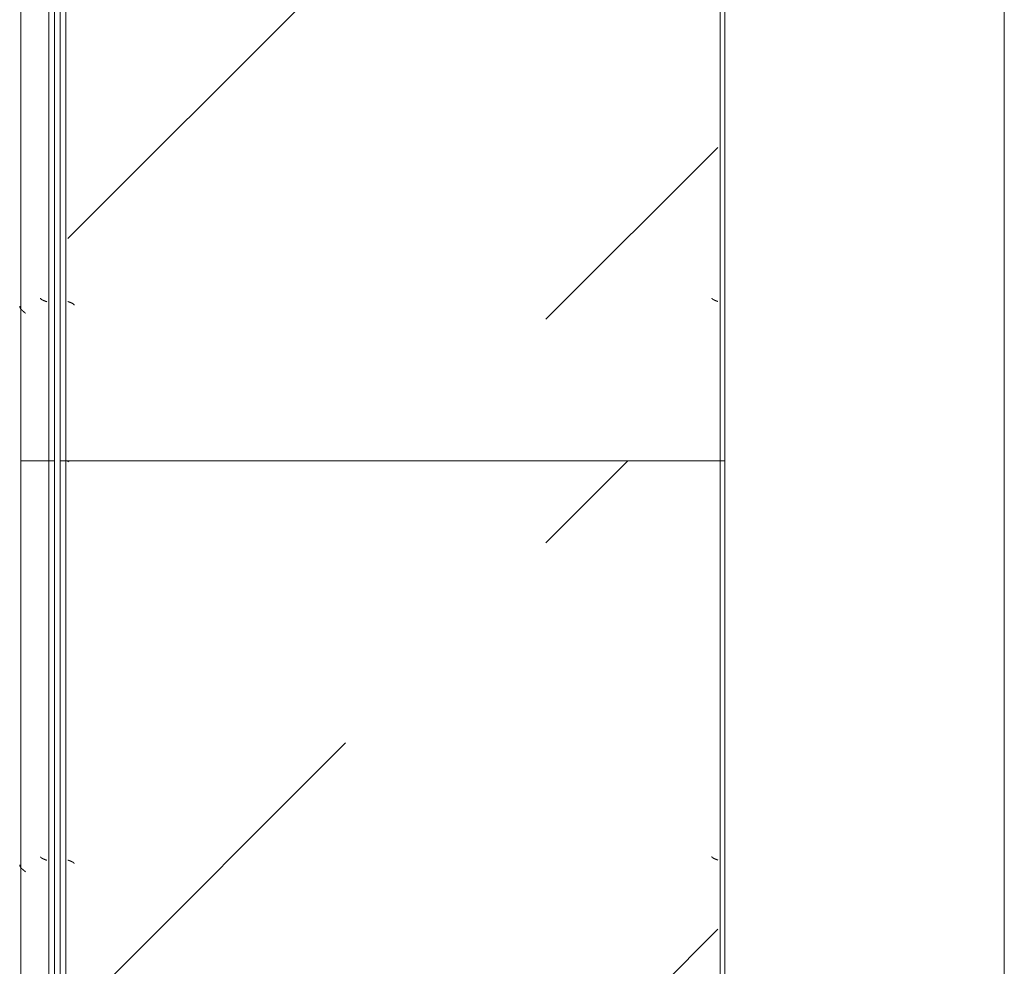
# Model space of a CAD drawing. Header units: millimetres. Extents: x -3267 to 40126, y 29201 to 102288.
# Tile 11 of 127: x 9044 to 9926, y 35626 to 36473. Entities that reach past the tile are written whole.
import ezdxf

# ---------------------------------------------------------------- set-up
doc = ezdxf.new("R2010")
doc.units = ezdxf.units.MM
doc.linetypes.add('4_ Штрихпунктир_ 10 х 2 мм', pattern=[1400, 1000, -200, 0, -200])
doc.layers.add('M-EQPM-____-OTLN', color=7, linetype='Continuous', lineweight=9)
doc.layers.add('S-GRID-____-OTLN', color=7, linetype='Continuous', lineweight=9)

# ---------------------------------------------------------------- blocks, each defined once
blk = doc.blocks.new('FP_838-ВКК_02_К1_З_ЭОМ_кабель_')
at = {"layer": 'M-EQPM-____-OTLN', "color": 7, "true_color": 0xffffff}
for p, q in [((1239.39, 582.49), (1239.34, 582.49)), ((1239.44, 582.5), (1239.39, 582.49)), ((1239.48, 582.51), (1239.44, 582.5)), ((1239.53, 582.52), (1239.48, 582.51)), ((1239.58, 582.54), (1239.53, 582.52)), ((1239.62, 582.56), (1239.58, 582.54)), ((1239.67, 582.58), (1239.62, 582.56)), ((1239.72, 582.61), (1239.67, 582.58)), ((1239.77, 582.64), (1239.72, 582.61)), ((1239.81, 582.67), (1239.77, 582.64)), ((1239.86, 582.7), (1239.81, 582.67)), ((1239.91, 582.74), (1239.86, 582.7)), ((1239.95, 582.78), (1239.91, 582.74)), ((1240, 582.82), (1239.95, 582.78)), ((1240.06, 582.88), (1240.01, 582.83)), ((1240.1, 582.93), (1240.06, 582.88)), ((1240.15, 582.98), (1240.1, 582.93)), ((1240.2, 583.04), (1240.15, 582.98)), ((1240.25, 583.1), (1240.2, 583.04)), ((1240.3, 583.17), (1240.25, 583.1)), ((1240.35, 583.23), (1240.3, 583.17)), ((1240.4, 583.3), (1240.35, 583.23)), ((1240.44, 583.37), (1240.4, 583.3)), ((1240.49, 583.45), (1240.44, 583.37)), ((1240.54, 583.52), (1240.49, 583.45)), ((1240.59, 583.6), (1240.54, 583.52)), ((1240.64, 583.68), (1240.59, 583.6)), ((1240.69, 583.77), (1240.64, 583.68)), ((1240.74, 583.86), (1240.69, 583.77)), ((1240.78, 583.95), (1240.74, 583.86)), ((1240.83, 584.04), (1240.78, 583.95)), ((1240.88, 584.13), (1240.83, 584.04)), ((1240.93, 584.23), (1240.88, 584.13)), ((1240.98, 584.33), (1240.93, 584.23)), ((1241.03, 584.43), (1240.98, 584.33)), ((1241.08, 584.53), (1241.03, 584.43)), ((1241.12, 584.64), (1241.08, 584.53)), ((1241.17, 584.74), (1241.12, 584.64)), ((1241.22, 584.85), (1241.17, 584.74)), ((1241.27, 584.96), (1241.22, 584.85)), ((1241.32, 585.08), (1241.27, 584.96)), ((1241.37, 585.19), (1241.32, 585.08)), ((1241.42, 585.31), (1241.37, 585.19)), ((1241.46, 585.42), (1241.42, 585.31)), ((1241.51, 585.54), (1241.46, 585.42)), ((1241.56, 585.66), (1241.51, 585.54)), ((1241.61, 585.79), (1241.56, 585.66)), ((1241.66, 585.91), (1241.61, 585.79)), ((1241.71, 586.03), (1241.66, 585.91)), ((1241.76, 586.16), (1241.71, 586.03)), ((1241.81, 586.29), (1241.76, 586.16)), ((1241.85, 586.41), (1241.81, 586.29)), ((1241.9, 586.54), (1241.85, 586.41)), ((1241.95, 586.67), (1241.9, 586.54)), ((1242, 586.8), (1241.95, 586.67)), ((1242.05, 586.93), (1242, 586.8)), ((1242.1, 587.07), (1242.05, 586.93)), ((1242.15, 587.2), (1242.1, 587.07)), ((1242.19, 587.33), (1242.15, 587.2)), ((1242.24, 587.46), (1242.19, 587.33)), ((1242.29, 587.6), (1242.24, 587.46)), ((1242.34, 587.73), (1242.29, 587.6)), ((1242.39, 587.87), (1242.34, 587.73)), ((1242.44, 588), (1242.39, 587.87))]:
    blk.add_line(p, q, dxfattribs=at)
blk = doc.blocks.new('FP_839-ВКК_02_К1_З_ЭОМ_кабель_')
at = {"layer": 'M-EQPM-____-OTLN', "color": 7, "true_color": 0xffffff}
for p, q in [((1243.47, 8.86), (1243.42, 8.74)), ((1243.52, 8.97), (1243.47, 8.86)), ((1243.56, 9.09), (1243.52, 8.97)), ((1243.61, 9.21), (1243.56, 9.09)), ((1243.66, 9.32), (1243.61, 9.21)), ((1243.71, 9.43), (1243.66, 9.32)), ((1243.76, 9.54), (1243.71, 9.43)), ((1243.81, 9.65), (1243.76, 9.54)), ((1243.86, 9.75), (1243.81, 9.65)), ((1243.91, 9.86), (1243.86, 9.75)), ((1243.96, 9.96), (1243.91, 9.86)), ((1244.01, 10.06), (1243.96, 9.96)), ((1244.06, 10.16), (1244.01, 10.06)), ((1244.1, 10.25), (1244.06, 10.16)), ((1244.15, 10.34), (1244.1, 10.25)), ((1244.2, 10.43), (1244.15, 10.34)), ((1244.25, 10.52), (1244.2, 10.43)), ((1244.3, 10.6), (1244.25, 10.52)), ((1244.35, 10.69), (1244.3, 10.6)), ((1244.4, 10.76), (1244.35, 10.69)), ((1244.45, 10.84), (1244.4, 10.76)), ((1244.5, 10.91), (1244.45, 10.84)), ((1244.55, 10.99), (1244.5, 10.91)), ((1244.6, 11.05), (1244.55, 10.99)), ((1244.64, 11.12), (1244.6, 11.05)), ((1244.69, 11.18), (1244.64, 11.12)), ((1244.74, 11.24), (1244.69, 11.18)), ((1244.79, 11.3), (1244.74, 11.24)), ((1244.84, 11.35), (1244.79, 11.3)), ((1244.89, 11.4), (1244.84, 11.35)), ((1244.94, 11.45), (1244.89, 11.4)), ((1244.99, 11.49), (1244.94, 11.45)), ((1245.04, 11.53), (1244.99, 11.49)), ((1245.09, 11.57), (1245.04, 11.53)), ((1245.14, 11.61), (1245.09, 11.57)), ((1245.18, 11.64), (1245.14, 11.61)), ((1245.23, 11.66), (1245.18, 11.64)), ((1245.28, 11.69), (1245.23, 11.66)), ((1245.33, 11.71), (1245.28, 11.69)), ((1245.38, 11.73), (1245.33, 11.71)), ((1245.43, 11.74), (1245.38, 11.73)), ((1245.48, 11.76), (1245.43, 11.74)), ((1245.53, 11.76), (1245.48, 11.76)), ((1245.58, 11.77), (1245.53, 11.76)), ((1242.53, 6.39), (1242.48, 6.26)), ((1242.58, 6.53), (1242.53, 6.39)), ((1242.63, 6.66), (1242.58, 6.53)), ((1242.68, 6.8), (1242.63, 6.66)), ((1242.73, 6.93), (1242.68, 6.8)), ((1242.78, 7.07), (1242.73, 6.93)), ((1242.83, 7.2), (1242.78, 7.07)), ((1242.88, 7.33), (1242.83, 7.2)), ((1242.93, 7.46), (1242.88, 7.33)), ((1242.98, 7.6), (1242.93, 7.46)), ((1243.02, 7.73), (1242.98, 7.6)), ((1243.07, 7.86), (1243.02, 7.73)), ((1243.12, 7.99), (1243.07, 7.86)), ((1243.17, 8.11), (1243.12, 7.99)), ((1243.22, 8.24), (1243.17, 8.11)), ((1243.27, 8.37), (1243.22, 8.24)), ((1243.32, 8.49), (1243.27, 8.37)), ((1243.37, 8.61), (1243.32, 8.49)), ((1243.42, 8.74), (1243.37, 8.61))]:
    blk.add_line(p, q, dxfattribs=at)
blk = doc.blocks.new('ПР_Низ пояс - Тип 1-V837-ВКК_02_К1_З_ЭОМ_кабель_')
at = {"layer": 'M-EQPM-____-OTLN', "true_color": 0xffffff}
h = blk.add_hatch(dxfattribs=at)
h.set_pattern_fill('FP_292', style=0, pattern_type=2)
h.set_pattern_definition([(135, (-34760, 6950), (-1000, 1e-13), [50, -1364.214]), (135, (-34260, 6950), (-1000, 1e-13), [50, -1364.214]), (135, (-34260, 7450), (-1000, 1e-13), [50, -1364.214]), (135, (-34974.64, 7664.64), (-1000, 1e-13), [403.55, -1010.664]), (135, (-34474.64, 7664.64), (-1000, 1e-13), [403.55, -1010.664]), (135, (-34974.64, 7164.64), (-1000, 1e-13), [403.55, -1010.664]), (135, (-34474.64, 7164.64), (-1000, 1e-13), [453.55, -960.664])])
h.paths.add_polyline_path([(1100, 6.26), (2400, 6.77), (2400, 588), (1100, 588), (1100, 470.82)])
at = {"layer": 'M-EQPM-____-OTLN', "color": 253, "true_color": 0xaaaaaa}
for p, q in [((1100, 590), (1100, 595)), ((1100, 595), (2400, 595)), ((1100, 588), (1100, 590)), ((1100, 590), (2400, 590)), ((1100, 6.26), (1100, 588)), ((1100, 4.26), (1100, 6.26)), ((1100, 0), (1100, 4.26)), ((1100, 4.26), (2400, 4.26)), ((1100, 0), (2400, 0))]:
    blk.add_line(p, q, dxfattribs=at)
for name in ['FP_838-ВКК_02_К1_З_ЭОМ_кабель_', 'FP_839-ВКК_02_К1_З_ЭОМ_кабель_']:
    blk.add_blockref(name, (0, 0), dxfattribs=at)
blk = doc.blocks.new('FP_841-ВКК_02_К1_З_ЭОМ_кабель_')
at = {"layer": 'M-EQPM-____-OTLN', "color": 7, "true_color": 0xffffff}
for p, q in [((142.71, 608.08), (142.66, 607.94)), ((142.76, 608.21), (142.71, 608.08)), ((142.81, 608.34), (142.76, 608.21)), ((142.86, 608.47), (142.81, 608.34)), ((142.91, 608.6), (142.86, 608.47)), ((142.96, 608.73), (142.91, 608.6)), ((143.01, 608.86), (142.96, 608.73)), ((143.06, 608.98), (143.01, 608.86)), ((143.11, 609.11), (143.06, 608.98)), ((143.15, 609.23), (143.11, 609.11)), ((143.2, 609.36), (143.15, 609.23)), ((143.25, 609.48), (143.2, 609.36)), ((143.3, 609.6), (143.25, 609.48)), ((143.35, 609.72), (143.3, 609.6)), ((143.4, 609.83), (143.35, 609.72)), ((143.45, 609.95), (143.4, 609.83)), ((143.5, 610.06), (143.45, 609.95)), ((143.55, 610.18), (143.5, 610.06)), ((143.6, 610.28), (143.55, 610.18)), ((143.65, 610.39), (143.6, 610.28)), ((143.69, 610.5), (143.65, 610.39)), ((143.74, 610.6), (143.69, 610.5)), ((143.79, 610.7), (143.74, 610.6)), ((143.84, 610.8), (143.79, 610.7)), ((143.89, 610.9), (143.84, 610.8)), ((143.94, 610.99), (143.89, 610.9)), ((143.99, 611.09), (143.94, 610.99)), ((144.04, 611.18), (143.99, 611.09)), ((144.09, 611.26), (144.04, 611.18)), ((144.14, 611.35), (144.09, 611.26)), ((144.19, 611.43), (144.14, 611.35)), ((144.23, 611.51), (144.19, 611.43)), ((144.28, 611.58), (144.23, 611.51)), ((144.33, 611.66), (144.28, 611.58)), ((144.38, 611.73), (144.33, 611.66)), ((144.43, 611.8), (144.38, 611.73)), ((144.48, 611.86), (144.43, 611.8)), ((144.53, 611.93), (144.48, 611.86)), ((144.58, 611.98), (144.53, 611.93)), ((144.63, 612.04), (144.58, 611.98)), ((144.68, 612.09), (144.63, 612.04)), ((144.73, 612.14), (144.68, 612.09)), ((144.77, 612.19), (144.73, 612.14)), ((144.82, 612.24), (144.77, 612.19)), ((144.87, 612.28), (144.82, 612.24)), ((144.92, 612.31), (144.87, 612.28)), ((144.97, 612.35), (144.92, 612.31)), ((145.02, 612.38), (144.97, 612.35)), ((145.07, 612.41), (145.02, 612.38)), ((145.12, 612.43), (145.07, 612.41)), ((145.17, 612.45), (145.12, 612.43)), ((145.22, 612.47), (145.17, 612.45)), ((145.27, 612.49), (145.22, 612.47)), ((145.31, 612.5), (145.27, 612.49)), ((145.36, 612.51), (145.31, 612.5)), ((145.41, 612.51), (145.36, 612.51)), ((142.37, 607.14), (142.32, 607)), ((142.42, 607.27), (142.37, 607.14)), ((142.47, 607.41), (142.42, 607.27)), ((142.52, 607.54), (142.47, 607.41)), ((142.57, 607.67), (142.52, 607.54)), ((142.61, 607.81), (142.57, 607.67)), ((142.66, 607.94), (142.61, 607.81))]:
    blk.add_line(p, q, dxfattribs=at)
blk = doc.blocks.new('FP_842-ВКК_02_К1_З_ЭОМ_кабель_')
at = {"layer": 'M-EQPM-____-OTLN', "color": 7, "true_color": 0xffffff}
for p, q in [((132.17, 626.13), (132.07, 626)), ((132.27, 626.25), (132.17, 626.13)), ((132.37, 626.38), (132.27, 626.25)), ((132.46, 626.5), (132.37, 626.38)), ((132.56, 626.63), (132.46, 626.5)), ((132.66, 626.75), (132.56, 626.63)), ((132.75, 626.88), (132.66, 626.75)), ((132.85, 627), (132.75, 626.88)), ((132.95, 627.13), (132.85, 627)), ((133.05, 627.25), (132.95, 627.13)), ((133.14, 627.37), (133.05, 627.25)), ((133.24, 627.49), (133.14, 627.37)), ((133.34, 627.61), (133.24, 627.49)), ((133.44, 627.73), (133.34, 627.61)), ((133.53, 627.85), (133.44, 627.73)), ((133.63, 627.96), (133.53, 627.85)), ((133.73, 628.08), (133.63, 627.96)), ((133.83, 628.19), (133.73, 628.08)), ((133.92, 628.31), (133.83, 628.19)), ((134.02, 628.42), (133.92, 628.31)), ((134.12, 628.53), (134.02, 628.42)), ((134.22, 628.64), (134.12, 628.53)), ((134.31, 628.75), (134.22, 628.64)), ((134.41, 628.85), (134.31, 628.75)), ((134.51, 628.95), (134.41, 628.85)), ((134.6, 629.06), (134.51, 628.95)), ((134.7, 629.16), (134.6, 629.06)), ((134.8, 629.26), (134.7, 629.16)), ((134.9, 629.35), (134.8, 629.26)), ((134.99, 629.45), (134.9, 629.35)), ((135.09, 629.54), (134.99, 629.45)), ((135.19, 629.63), (135.09, 629.54)), ((135.29, 629.72), (135.19, 629.63)), ((135.38, 629.81), (135.29, 629.72)), ((135.48, 629.89), (135.38, 629.81)), ((135.58, 629.97), (135.48, 629.89)), ((135.68, 630.05), (135.58, 629.97)), ((135.77, 630.13), (135.68, 630.05)), ((135.87, 630.2), (135.77, 630.13)), ((135.97, 630.27), (135.87, 630.2)), ((136.06, 630.34), (135.97, 630.27)), ((136.16, 630.41), (136.06, 630.34)), ((136.26, 630.47), (136.16, 630.41)), ((136.36, 630.54), (136.26, 630.47)), ((136.45, 630.59), (136.36, 630.54)), ((136.55, 630.65), (136.45, 630.59)), ((136.65, 630.7), (136.55, 630.65)), ((136.75, 630.75), (136.65, 630.7)), ((136.84, 630.8), (136.75, 630.75)), ((136.94, 630.85), (136.84, 630.8)), ((137.04, 630.89), (136.94, 630.85)), ((137.14, 630.93), (137.04, 630.89)), ((137.23, 630.96), (137.14, 630.93)), ((137.33, 631), (137.23, 630.96)), ((137.43, 631.03), (137.33, 631)), ((137.53, 631.06), (137.43, 631.03)), ((137.62, 631.08), (137.53, 631.06)), ((137.72, 631.1), (137.62, 631.08)), ((137.82, 631.12), (137.72, 631.1)), ((137.91, 631.14), (137.82, 631.12)), ((138.01, 631.15), (137.91, 631.14)), ((138.11, 631.16), (138.01, 631.15)), ((138.21, 631.16), (138.11, 631.16))]:
    blk.add_line(p, q, dxfattribs=at)
blk = doc.blocks.new('ПР_Перед пояса - Тип 1-V840-ВКК_02_К1_З_ЭОМ_кабель_')
at = {"layer": 'M-EQPM-____-OTLN', "color": 253, "true_color": 0xaaaaaa}
for p, q in [((0, 626), (0, 630)), ((0, 630), (1300, 630)), ((0, 607), (0, 626)), ((0, 605), (0, 607)), ((0, 600), (0, 605)), ((0, 605), (1300, 605)), ((0, 600), (1300, 600))]:
    blk.add_line(p, q, dxfattribs=at)
for name in ['FP_842-ВКК_02_К1_З_ЭОМ_кабель_', 'FP_841-ВКК_02_К1_З_ЭОМ_кабель_']:
    blk.add_blockref(name, (0, 0), dxfattribs=at)
blk = doc.blocks.new('FP_1000-ВКК_02_К1_З_ЭОМ_кабель_')
at = {"layer": 'M-EQPM-____-OTLN', "color": 7, "true_color": 0xffffff}
for p, q in [((1539.39, 582.49), (1539.34, 582.49)), ((1539.44, 582.5), (1539.39, 582.49)), ((1539.48, 582.51), (1539.44, 582.5)), ((1539.53, 582.52), (1539.48, 582.51)), ((1539.58, 582.54), (1539.53, 582.52)), ((1539.62, 582.56), (1539.58, 582.54)), ((1539.67, 582.58), (1539.62, 582.56)), ((1539.72, 582.61), (1539.67, 582.58)), ((1539.77, 582.64), (1539.72, 582.61)), ((1539.81, 582.67), (1539.77, 582.64)), ((1539.86, 582.7), (1539.81, 582.67)), ((1539.91, 582.74), (1539.86, 582.7)), ((1539.95, 582.78), (1539.91, 582.74)), ((1540, 582.82), (1539.95, 582.78)), ((1540.06, 582.88), (1540.01, 582.83)), ((1540.1, 582.93), (1540.06, 582.88)), ((1540.15, 582.98), (1540.1, 582.93)), ((1540.2, 583.04), (1540.15, 582.98)), ((1540.25, 583.1), (1540.2, 583.04)), ((1540.3, 583.17), (1540.25, 583.1)), ((1540.35, 583.23), (1540.3, 583.17)), ((1540.4, 583.3), (1540.35, 583.23)), ((1540.44, 583.37), (1540.4, 583.3)), ((1540.49, 583.45), (1540.44, 583.37)), ((1540.54, 583.52), (1540.49, 583.45)), ((1540.59, 583.6), (1540.54, 583.52)), ((1540.64, 583.68), (1540.59, 583.6)), ((1540.69, 583.77), (1540.64, 583.68)), ((1540.74, 583.86), (1540.69, 583.77)), ((1540.78, 583.95), (1540.74, 583.86)), ((1540.83, 584.04), (1540.78, 583.95)), ((1540.88, 584.13), (1540.83, 584.04)), ((1540.93, 584.23), (1540.88, 584.13)), ((1540.98, 584.33), (1540.93, 584.23)), ((1541.03, 584.43), (1540.98, 584.33)), ((1541.08, 584.53), (1541.03, 584.43)), ((1541.12, 584.64), (1541.08, 584.53)), ((1541.17, 584.74), (1541.12, 584.64)), ((1541.22, 584.85), (1541.17, 584.74)), ((1541.27, 584.96), (1541.22, 584.85)), ((1541.32, 585.08), (1541.27, 584.96)), ((1541.37, 585.19), (1541.32, 585.08)), ((1541.42, 585.31), (1541.37, 585.19)), ((1541.46, 585.42), (1541.42, 585.31)), ((1541.51, 585.54), (1541.46, 585.42)), ((1541.56, 585.66), (1541.51, 585.54)), ((1541.61, 585.79), (1541.56, 585.66)), ((1541.66, 585.91), (1541.61, 585.79)), ((1541.71, 586.03), (1541.66, 585.91)), ((1541.76, 586.16), (1541.71, 586.03)), ((1541.81, 586.29), (1541.76, 586.16)), ((1541.85, 586.41), (1541.81, 586.29)), ((1541.9, 586.54), (1541.85, 586.41)), ((1541.95, 586.67), (1541.9, 586.54)), ((1542, 586.8), (1541.95, 586.67)), ((1542.05, 586.93), (1542, 586.8)), ((1542.1, 587.07), (1542.05, 586.93)), ((1542.15, 587.2), (1542.1, 587.07)), ((1542.19, 587.33), (1542.15, 587.2)), ((1542.24, 587.46), (1542.19, 587.33)), ((1542.29, 587.6), (1542.24, 587.46)), ((1542.34, 587.73), (1542.29, 587.6)), ((1542.39, 587.87), (1542.34, 587.73)), ((1542.44, 588), (1542.39, 587.87)), ((2039.39, 582.49), (2039.34, 582.49)), ((2039.44, 582.5), (2039.39, 582.49)), ((2039.48, 582.51), (2039.44, 582.5)), ((2039.53, 582.52), (2039.48, 582.51)), ((2039.58, 582.54), (2039.53, 582.52)), ((2039.62, 582.56), (2039.58, 582.54)), ((2039.67, 582.58), (2039.62, 582.56)), ((2039.72, 582.61), (2039.67, 582.58)), ((2039.77, 582.64), (2039.72, 582.61)), ((2039.81, 582.67), (2039.77, 582.64)), ((2039.86, 582.7), (2039.81, 582.67)), ((2039.91, 582.74), (2039.86, 582.7)), ((2039.95, 582.78), (2039.91, 582.74)), ((2040, 582.82), (2039.95, 582.78)), ((2040.06, 582.88), (2040.01, 582.83)), ((2040.1, 582.93), (2040.06, 582.88)), ((2040.15, 582.98), (2040.1, 582.93)), ((2040.2, 583.04), (2040.15, 582.98)), ((2040.25, 583.1), (2040.2, 583.04)), ((2040.3, 583.17), (2040.25, 583.1)), ((2040.35, 583.23), (2040.3, 583.17)), ((2040.4, 583.3), (2040.35, 583.23)), ((2040.44, 583.37), (2040.4, 583.3)), ((2040.49, 583.45), (2040.44, 583.37)), ((2040.54, 583.52), (2040.49, 583.45)), ((2040.59, 583.6), (2040.54, 583.52)), ((2040.64, 583.68), (2040.59, 583.6)), ((2040.69, 583.77), (2040.64, 583.68)), ((2040.74, 583.86), (2040.69, 583.77)), ((2040.78, 583.95), (2040.74, 583.86)), ((2040.83, 584.04), (2040.78, 583.95)), ((2040.88, 584.13), (2040.83, 584.04)), ((2040.93, 584.23), (2040.88, 584.13)), ((2040.98, 584.33), (2040.93, 584.23)), ((2041.03, 584.43), (2040.98, 584.33)), ((2041.08, 584.53), (2041.03, 584.43)), ((2041.12, 584.64), (2041.08, 584.53)), ((2041.17, 584.74), (2041.12, 584.64)), ((2041.22, 584.85), (2041.17, 584.74)), ((2041.27, 584.96), (2041.22, 584.85)), ((2041.32, 585.08), (2041.27, 584.96)), ((2041.37, 585.19), (2041.32, 585.08)), ((2041.42, 585.31), (2041.37, 585.19)), ((2041.46, 585.42), (2041.42, 585.31)), ((2041.51, 585.54), (2041.46, 585.42)), ((2041.56, 585.66), (2041.51, 585.54)), ((2041.61, 585.79), (2041.56, 585.66)), ((2041.66, 585.91), (2041.61, 585.79)), ((2041.71, 586.03), (2041.66, 585.91)), ((2041.76, 586.16), (2041.71, 586.03)), ((2041.81, 586.29), (2041.76, 586.16)), ((2041.85, 586.41), (2041.81, 586.29)), ((2041.9, 586.54), (2041.85, 586.41)), ((2041.95, 586.67), (2041.9, 586.54)), ((2042, 586.8), (2041.95, 586.67)), ((2042.05, 586.93), (2042, 586.8)), ((2042.1, 587.07), (2042.05, 586.93)), ((2042.15, 587.2), (2042.1, 587.07)), ((2042.19, 587.33), (2042.15, 587.2)), ((2042.24, 587.46), (2042.19, 587.33)), ((2042.29, 587.6), (2042.24, 587.46)), ((2042.34, 587.73), (2042.29, 587.6)), ((2042.39, 587.87), (2042.34, 587.73)), ((2042.44, 588), (2042.39, 587.87))]:
    blk.add_line(p, q, dxfattribs=at)
blk = doc.blocks.new('FP_1001-ВКК_02_К1_З_ЭОМ_кабель_')
at = {"layer": 'M-EQPM-____-OTLN', "color": 7, "true_color": 0xffffff}
for p, q in [((1543.47, 8.86), (1543.42, 8.74)), ((1543.52, 8.97), (1543.47, 8.86)), ((1543.56, 9.09), (1543.52, 8.97)), ((1543.61, 9.21), (1543.56, 9.09)), ((1543.66, 9.32), (1543.61, 9.21)), ((1543.71, 9.43), (1543.66, 9.32)), ((1543.76, 9.54), (1543.71, 9.43)), ((1543.81, 9.65), (1543.76, 9.54)), ((1543.86, 9.75), (1543.81, 9.65)), ((1543.91, 9.86), (1543.86, 9.75)), ((1543.96, 9.96), (1543.91, 9.86)), ((1544.01, 10.06), (1543.96, 9.96)), ((1544.06, 10.16), (1544.01, 10.06)), ((1544.1, 10.25), (1544.06, 10.16)), ((1544.15, 10.34), (1544.1, 10.25)), ((1544.2, 10.43), (1544.15, 10.34)), ((1544.25, 10.52), (1544.2, 10.43)), ((1544.3, 10.6), (1544.25, 10.52)), ((1544.35, 10.69), (1544.3, 10.6)), ((1544.4, 10.76), (1544.35, 10.69)), ((1544.45, 10.84), (1544.4, 10.76)), ((1544.5, 10.91), (1544.45, 10.84)), ((1544.55, 10.99), (1544.5, 10.91)), ((1544.6, 11.05), (1544.55, 10.99)), ((1544.64, 11.12), (1544.6, 11.05)), ((1544.69, 11.18), (1544.64, 11.12)), ((1544.74, 11.24), (1544.69, 11.18)), ((1544.79, 11.3), (1544.74, 11.24)), ((1544.84, 11.35), (1544.79, 11.3)), ((1544.89, 11.4), (1544.84, 11.35)), ((1544.94, 11.45), (1544.89, 11.4)), ((1544.99, 11.49), (1544.94, 11.45)), ((1545.04, 11.53), (1544.99, 11.49)), ((1545.09, 11.57), (1545.04, 11.53)), ((1545.14, 11.61), (1545.09, 11.57)), ((1545.18, 11.64), (1545.14, 11.61)), ((1545.23, 11.66), (1545.18, 11.64)), ((1545.28, 11.69), (1545.23, 11.66)), ((1545.33, 11.71), (1545.28, 11.69)), ((1545.38, 11.73), (1545.33, 11.71)), ((1545.43, 11.74), (1545.38, 11.73)), ((1545.48, 11.76), (1545.43, 11.74)), ((1545.53, 11.76), (1545.48, 11.76)), ((1545.58, 11.77), (1545.53, 11.76)), ((2043.47, 8.86), (2043.42, 8.74)), ((2043.52, 8.97), (2043.47, 8.86)), ((2043.56, 9.09), (2043.52, 8.97)), ((2043.61, 9.21), (2043.56, 9.09)), ((2043.66, 9.32), (2043.61, 9.21)), ((2043.71, 9.43), (2043.66, 9.32)), ((2043.76, 9.54), (2043.71, 9.43)), ((2043.81, 9.65), (2043.76, 9.54)), ((2043.86, 9.75), (2043.81, 9.65)), ((2043.91, 9.86), (2043.86, 9.75)), ((2043.96, 9.96), (2043.91, 9.86)), ((2044.01, 10.06), (2043.96, 9.96)), ((2044.06, 10.16), (2044.01, 10.06)), ((2044.1, 10.25), (2044.06, 10.16)), ((2044.15, 10.34), (2044.1, 10.25)), ((2044.2, 10.43), (2044.15, 10.34)), ((2044.25, 10.52), (2044.2, 10.43)), ((2044.3, 10.6), (2044.25, 10.52)), ((2044.35, 10.69), (2044.3, 10.6)), ((2044.4, 10.76), (2044.35, 10.69)), ((2044.45, 10.84), (2044.4, 10.76)), ((2044.5, 10.91), (2044.45, 10.84)), ((2044.55, 10.99), (2044.5, 10.91)), ((2044.6, 11.05), (2044.55, 10.99)), ((2044.64, 11.12), (2044.6, 11.05)), ((2044.69, 11.18), (2044.64, 11.12)), ((2044.74, 11.24), (2044.69, 11.18)), ((2044.79, 11.3), (2044.74, 11.24)), ((2044.84, 11.35), (2044.79, 11.3)), ((2044.89, 11.4), (2044.84, 11.35)), ((2044.94, 11.45), (2044.89, 11.4)), ((2044.99, 11.49), (2044.94, 11.45)), ((2045.04, 11.53), (2044.99, 11.49)), ((2045.09, 11.57), (2045.04, 11.53)), ((2045.14, 11.61), (2045.09, 11.57)), ((2045.18, 11.64), (2045.14, 11.61)), ((2045.23, 11.66), (2045.18, 11.64)), ((2045.28, 11.69), (2045.23, 11.66)), ((2045.33, 11.71), (2045.28, 11.69)), ((2045.38, 11.73), (2045.33, 11.71)), ((2045.43, 11.74), (2045.38, 11.73)), ((2045.48, 11.76), (2045.43, 11.74)), ((2045.53, 11.76), (2045.48, 11.76)), ((2045.58, 11.77), (2045.53, 11.76)), ((1542.53, 6.39), (1542.48, 6.26)), ((1542.58, 6.53), (1542.53, 6.39)), ((1542.63, 6.66), (1542.58, 6.53)), ((1542.68, 6.8), (1542.63, 6.66)), ((1542.73, 6.93), (1542.68, 6.8)), ((1542.78, 7.07), (1542.73, 6.93)), ((1542.83, 7.2), (1542.78, 7.07)), ((1542.88, 7.33), (1542.83, 7.2)), ((1542.93, 7.46), (1542.88, 7.33)), ((1542.98, 7.6), (1542.93, 7.46)), ((1543.02, 7.73), (1542.98, 7.6)), ((1543.07, 7.86), (1543.02, 7.73)), ((1543.12, 7.99), (1543.07, 7.86)), ((1543.17, 8.11), (1543.12, 7.99)), ((1543.22, 8.24), (1543.17, 8.11)), ((1543.27, 8.37), (1543.22, 8.24)), ((1543.32, 8.49), (1543.27, 8.37)), ((1543.37, 8.61), (1543.32, 8.49)), ((1543.42, 8.74), (1543.37, 8.61)), ((2042.53, 6.39), (2042.48, 6.26)), ((2042.58, 6.53), (2042.53, 6.39)), ((2042.63, 6.66), (2042.58, 6.53)), ((2042.68, 6.8), (2042.63, 6.66)), ((2042.73, 6.93), (2042.68, 6.8)), ((2042.78, 7.07), (2042.73, 6.93)), ((2042.83, 7.2), (2042.78, 7.07)), ((2042.88, 7.33), (2042.83, 7.2)), ((2042.93, 7.46), (2042.88, 7.33)), ((2042.98, 7.6), (2042.93, 7.46)), ((2043.02, 7.73), (2042.98, 7.6)), ((2043.07, 7.86), (2043.02, 7.73)), ((2043.12, 7.99), (2043.07, 7.86)), ((2043.17, 8.11), (2043.12, 7.99)), ((2043.22, 8.24), (2043.17, 8.11)), ((2043.27, 8.37), (2043.22, 8.24)), ((2043.32, 8.49), (2043.27, 8.37)), ((2043.37, 8.61), (2043.32, 8.49)), ((2043.42, 8.74), (2043.37, 8.61))]:
    blk.add_line(p, q, dxfattribs=at)
blk = doc.blocks.new('ПР_Низ пояс - Тип 1-V999-ВКК_02_К1_З_ЭОМ_кабель_')
at = {"layer": 'M-EQPM-____-OTLN', "true_color": 0xffffff}
h = blk.add_hatch(dxfattribs=at)
h.set_pattern_fill('FP_335', style=0, pattern_type=2)
h.set_pattern_definition([(135, (-33460, 6950), (-1000, 1e-13), [50, -1364.214]), (135, (-32960, 6950), (-1000, 1e-13), [50, -1364.214]), (135, (-32960, 7450), (-1000, 1e-13), [50, -1364.214]), (135, (-33674.64, 7664.64), (-1000, 1e-13), [403.55, -1010.664]), (135, (-33174.64, 7664.64), (-1000, 1e-13), [403.55, -1010.664]), (135, (-33674.64, 7164.64), (-1000, 1e-13), [403.55, -1010.664]), (135, (-33174.64, 7164.64), (-1000, 1e-13), [453.55, -960.664])])
h.paths.add_polyline_path([(1100, 6.26), (2400, 6.26), (2400, 588), (1100, 588), (1100, 470.82)])
at = {"layer": 'M-EQPM-____-OTLN', "color": 253, "true_color": 0xaaaaaa}
for p, q in [((1100, 595), (2400, 595)), ((2400, 595), (2400, 590)), ((1100, 590), (2400, 590)), ((2400, 590), (2400, 588)), ((2400, 588), (2400, 6.26)), ((1100, 4.26), (2400, 4.26)), ((1100, 0), (2400, 0)), ((2400, 6.26), (2400, 4.26)), ((2400, 4.26), (2400, 0))]:
    blk.add_line(p, q, dxfattribs=at)
for name in ['FP_1000-ВКК_02_К1_З_ЭОМ_кабель_', 'FP_1001-ВКК_02_К1_З_ЭОМ_кабель_']:
    blk.add_blockref(name, (0, 0), dxfattribs=at)
blk = doc.blocks.new('FP_1003-ВКК_02_К1_З_ЭОМ_кабель_')
at = {"layer": 'M-EQPM-____-OTLN', "color": 7, "true_color": 0xffffff}
for p, q in [((442.71, 608.08), (442.66, 607.94)), ((442.76, 608.21), (442.71, 608.08)), ((442.81, 608.34), (442.76, 608.21)), ((442.86, 608.47), (442.81, 608.34)), ((442.91, 608.6), (442.86, 608.47)), ((442.96, 608.73), (442.91, 608.6)), ((443.01, 608.86), (442.96, 608.73)), ((443.06, 608.98), (443.01, 608.86)), ((443.11, 609.11), (443.06, 608.98)), ((443.15, 609.23), (443.11, 609.11)), ((443.2, 609.36), (443.15, 609.23)), ((443.25, 609.48), (443.2, 609.36)), ((443.3, 609.6), (443.25, 609.48)), ((443.35, 609.72), (443.3, 609.6)), ((443.4, 609.83), (443.35, 609.72)), ((443.45, 609.95), (443.4, 609.83)), ((443.5, 610.06), (443.45, 609.95)), ((443.55, 610.18), (443.5, 610.06)), ((443.6, 610.28), (443.55, 610.18)), ((443.65, 610.39), (443.6, 610.28)), ((443.69, 610.5), (443.65, 610.39)), ((443.74, 610.6), (443.69, 610.5)), ((443.79, 610.7), (443.74, 610.6)), ((443.84, 610.8), (443.79, 610.7)), ((443.89, 610.9), (443.84, 610.8)), ((443.94, 610.99), (443.89, 610.9)), ((443.99, 611.09), (443.94, 610.99)), ((444.04, 611.18), (443.99, 611.09)), ((444.09, 611.26), (444.04, 611.18)), ((444.14, 611.35), (444.09, 611.26)), ((444.19, 611.43), (444.14, 611.35)), ((444.23, 611.51), (444.19, 611.43)), ((444.28, 611.58), (444.23, 611.51)), ((444.33, 611.66), (444.28, 611.58)), ((444.38, 611.73), (444.33, 611.66)), ((444.43, 611.8), (444.38, 611.73)), ((444.48, 611.86), (444.43, 611.8)), ((444.53, 611.93), (444.48, 611.86)), ((444.58, 611.98), (444.53, 611.93)), ((444.63, 612.04), (444.58, 611.98)), ((444.68, 612.09), (444.63, 612.04)), ((444.73, 612.14), (444.68, 612.09)), ((444.77, 612.19), (444.73, 612.14)), ((444.82, 612.24), (444.77, 612.19)), ((444.87, 612.28), (444.82, 612.24)), ((444.92, 612.31), (444.87, 612.28)), ((444.97, 612.35), (444.92, 612.31)), ((445.02, 612.38), (444.97, 612.35)), ((445.07, 612.41), (445.02, 612.38)), ((445.12, 612.43), (445.07, 612.41)), ((445.17, 612.45), (445.12, 612.43)), ((445.22, 612.47), (445.17, 612.45)), ((445.27, 612.49), (445.22, 612.47)), ((445.31, 612.5), (445.27, 612.49)), ((445.36, 612.51), (445.31, 612.5)), ((445.41, 612.51), (445.36, 612.51)), ((942.71, 608.08), (942.66, 607.94)), ((942.76, 608.21), (942.71, 608.08)), ((942.81, 608.34), (942.76, 608.21)), ((942.86, 608.47), (942.81, 608.34)), ((942.91, 608.6), (942.86, 608.47)), ((942.96, 608.73), (942.91, 608.6)), ((943.01, 608.86), (942.96, 608.73)), ((943.06, 608.98), (943.01, 608.86)), ((943.11, 609.11), (943.06, 608.98)), ((943.15, 609.23), (943.11, 609.11)), ((943.2, 609.36), (943.15, 609.23)), ((943.25, 609.48), (943.2, 609.36)), ((943.3, 609.6), (943.25, 609.48)), ((943.35, 609.72), (943.3, 609.6)), ((943.4, 609.83), (943.35, 609.72)), ((943.45, 609.95), (943.4, 609.83)), ((943.5, 610.06), (943.45, 609.95)), ((943.55, 610.18), (943.5, 610.06)), ((943.6, 610.28), (943.55, 610.18)), ((943.65, 610.39), (943.6, 610.28)), ((943.69, 610.5), (943.65, 610.39)), ((943.74, 610.6), (943.69, 610.5)), ((943.79, 610.7), (943.74, 610.6)), ((943.84, 610.8), (943.79, 610.7)), ((943.89, 610.9), (943.84, 610.8)), ((943.94, 610.99), (943.89, 610.9)), ((943.99, 611.09), (943.94, 610.99)), ((944.04, 611.18), (943.99, 611.09)), ((944.09, 611.26), (944.04, 611.18)), ((944.14, 611.35), (944.09, 611.26)), ((944.19, 611.43), (944.14, 611.35)), ((944.23, 611.51), (944.19, 611.43)), ((944.28, 611.58), (944.23, 611.51)), ((944.33, 611.66), (944.28, 611.58)), ((944.38, 611.73), (944.33, 611.66)), ((944.43, 611.8), (944.38, 611.73)), ((944.48, 611.86), (944.43, 611.8)), ((944.53, 611.93), (944.48, 611.86)), ((944.58, 611.98), (944.53, 611.93)), ((944.63, 612.04), (944.58, 611.98)), ((944.68, 612.09), (944.63, 612.04)), ((944.73, 612.14), (944.68, 612.09)), ((944.77, 612.19), (944.73, 612.14)), ((944.82, 612.24), (944.77, 612.19)), ((944.87, 612.28), (944.82, 612.24)), ((944.92, 612.31), (944.87, 612.28)), ((944.97, 612.35), (944.92, 612.31)), ((945.02, 612.38), (944.97, 612.35)), ((945.07, 612.41), (945.02, 612.38)), ((945.12, 612.43), (945.07, 612.41)), ((945.17, 612.45), (945.12, 612.43)), ((945.22, 612.47), (945.17, 612.45)), ((945.27, 612.49), (945.22, 612.47)), ((945.31, 612.5), (945.27, 612.49)), ((945.36, 612.51), (945.31, 612.5)), ((945.41, 612.51), (945.36, 612.51)), ((442.37, 607.14), (442.32, 607)), ((442.42, 607.27), (442.37, 607.14)), ((442.47, 607.41), (442.42, 607.27)), ((442.52, 607.54), (442.47, 607.41)), ((442.57, 607.67), (442.52, 607.54)), ((442.61, 607.81), (442.57, 607.67)), ((442.66, 607.94), (442.61, 607.81)), ((942.37, 607.14), (942.32, 607)), ((942.42, 607.27), (942.37, 607.14)), ((942.47, 607.41), (942.42, 607.27)), ((942.52, 607.54), (942.47, 607.41)), ((942.57, 607.67), (942.52, 607.54)), ((942.61, 607.81), (942.57, 607.67)), ((942.66, 607.94), (942.61, 607.81))]:
    blk.add_line(p, q, dxfattribs=at)
blk = doc.blocks.new('FP_1004-ВКК_02_К1_З_ЭОМ_кабель_')
at = {"layer": 'M-EQPM-____-OTLN', "color": 7, "true_color": 0xffffff}
for p, q in [((432.17, 626.13), (432.07, 626)), ((432.27, 626.25), (432.17, 626.13)), ((432.37, 626.38), (432.27, 626.25)), ((432.46, 626.5), (432.37, 626.38)), ((432.56, 626.63), (432.46, 626.5)), ((432.66, 626.75), (432.56, 626.63)), ((432.75, 626.88), (432.66, 626.75)), ((432.85, 627), (432.75, 626.88)), ((432.95, 627.13), (432.85, 627)), ((433.05, 627.25), (432.95, 627.13)), ((433.14, 627.37), (433.05, 627.25)), ((433.24, 627.49), (433.14, 627.37)), ((433.34, 627.61), (433.24, 627.49)), ((433.44, 627.73), (433.34, 627.61)), ((433.53, 627.85), (433.44, 627.73)), ((433.63, 627.96), (433.53, 627.85)), ((433.73, 628.08), (433.63, 627.96)), ((433.83, 628.19), (433.73, 628.08)), ((433.92, 628.31), (433.83, 628.19)), ((434.02, 628.42), (433.92, 628.31)), ((434.12, 628.53), (434.02, 628.42)), ((434.22, 628.64), (434.12, 628.53)), ((434.31, 628.75), (434.22, 628.64)), ((434.41, 628.85), (434.31, 628.75)), ((434.51, 628.95), (434.41, 628.85)), ((434.6, 629.06), (434.51, 628.95)), ((434.7, 629.16), (434.6, 629.06)), ((434.8, 629.26), (434.7, 629.16)), ((434.9, 629.35), (434.8, 629.26)), ((434.99, 629.45), (434.9, 629.35)), ((435.09, 629.54), (434.99, 629.45)), ((435.19, 629.63), (435.09, 629.54)), ((435.29, 629.72), (435.19, 629.63)), ((435.38, 629.81), (435.29, 629.72)), ((435.48, 629.89), (435.38, 629.81)), ((435.58, 629.97), (435.48, 629.89)), ((435.68, 630.05), (435.58, 629.97)), ((435.77, 630.13), (435.68, 630.05)), ((435.87, 630.2), (435.77, 630.13)), ((435.97, 630.27), (435.87, 630.2)), ((436.06, 630.34), (435.97, 630.27)), ((436.16, 630.41), (436.06, 630.34)), ((436.26, 630.47), (436.16, 630.41)), ((436.36, 630.54), (436.26, 630.47)), ((436.45, 630.59), (436.36, 630.54)), ((436.55, 630.65), (436.45, 630.59)), ((436.65, 630.7), (436.55, 630.65)), ((436.75, 630.75), (436.65, 630.7)), ((436.84, 630.8), (436.75, 630.75)), ((436.94, 630.85), (436.84, 630.8)), ((437.04, 630.89), (436.94, 630.85)), ((437.14, 630.93), (437.04, 630.89)), ((437.23, 630.96), (437.14, 630.93)), ((437.33, 631), (437.23, 630.96)), ((437.43, 631.03), (437.33, 631)), ((437.53, 631.06), (437.43, 631.03)), ((437.62, 631.08), (437.53, 631.06)), ((437.72, 631.1), (437.62, 631.08)), ((437.82, 631.12), (437.72, 631.1)), ((437.91, 631.14), (437.82, 631.12)), ((438.01, 631.15), (437.91, 631.14)), ((438.11, 631.16), (438.01, 631.15)), ((438.21, 631.16), (438.11, 631.16)), ((932.17, 626.13), (932.07, 626)), ((932.27, 626.25), (932.17, 626.13)), ((932.37, 626.38), (932.27, 626.25)), ((932.46, 626.5), (932.37, 626.38)), ((932.56, 626.63), (932.46, 626.5)), ((932.66, 626.75), (932.56, 626.63)), ((932.75, 626.88), (932.66, 626.75)), ((932.85, 627), (932.75, 626.88)), ((932.95, 627.13), (932.85, 627)), ((933.05, 627.25), (932.95, 627.13)), ((933.14, 627.37), (933.05, 627.25)), ((933.24, 627.49), (933.14, 627.37)), ((933.34, 627.61), (933.24, 627.49)), ((933.44, 627.73), (933.34, 627.61)), ((933.53, 627.85), (933.44, 627.73)), ((933.63, 627.96), (933.53, 627.85)), ((933.73, 628.08), (933.63, 627.96)), ((933.83, 628.19), (933.73, 628.08)), ((933.92, 628.31), (933.83, 628.19)), ((934.02, 628.42), (933.92, 628.31)), ((934.12, 628.53), (934.02, 628.42)), ((934.22, 628.64), (934.12, 628.53)), ((934.31, 628.75), (934.22, 628.64)), ((934.41, 628.85), (934.31, 628.75)), ((934.51, 628.95), (934.41, 628.85)), ((934.6, 629.06), (934.51, 628.95)), ((934.7, 629.16), (934.6, 629.06)), ((934.8, 629.26), (934.7, 629.16)), ((934.9, 629.35), (934.8, 629.26)), ((934.99, 629.45), (934.9, 629.35)), ((935.09, 629.54), (934.99, 629.45)), ((935.19, 629.63), (935.09, 629.54)), ((935.29, 629.72), (935.19, 629.63)), ((935.38, 629.81), (935.29, 629.72)), ((935.48, 629.89), (935.38, 629.81)), ((935.58, 629.97), (935.48, 629.89)), ((935.68, 630.05), (935.58, 629.97)), ((935.77, 630.13), (935.68, 630.05)), ((935.87, 630.2), (935.77, 630.13)), ((935.97, 630.27), (935.87, 630.2)), ((936.06, 630.34), (935.97, 630.27)), ((936.16, 630.41), (936.06, 630.34)), ((936.26, 630.47), (936.16, 630.41)), ((936.36, 630.54), (936.26, 630.47)), ((936.45, 630.59), (936.36, 630.54)), ((936.55, 630.65), (936.45, 630.59)), ((936.65, 630.7), (936.55, 630.65)), ((936.75, 630.75), (936.65, 630.7)), ((936.84, 630.8), (936.75, 630.75)), ((936.94, 630.85), (936.84, 630.8)), ((937.04, 630.89), (936.94, 630.85)), ((937.14, 630.93), (937.04, 630.89)), ((937.23, 630.96), (937.14, 630.93)), ((937.33, 631), (937.23, 630.96)), ((937.43, 631.03), (937.33, 631)), ((937.53, 631.06), (937.43, 631.03)), ((937.62, 631.08), (937.53, 631.06)), ((937.72, 631.1), (937.62, 631.08)), ((937.82, 631.12), (937.72, 631.1)), ((937.91, 631.14), (937.82, 631.12)), ((938.01, 631.15), (937.91, 631.14)), ((938.11, 631.16), (938.01, 631.15)), ((938.21, 631.16), (938.11, 631.16))]:
    blk.add_line(p, q, dxfattribs=at)
blk = doc.blocks.new('ПР_Перед пояса - Тип 1-V1002-ВКК_02_К1_З_ЭОМ_кабель_')
at = {"layer": 'M-EQPM-____-OTLN', "color": 253, "true_color": 0xaaaaaa}
for p, q in [((0, 630), (1300, 630)), ((1300, 630), (1300, 626)), ((1300, 626), (1300, 607)), ((0, 605), (1300, 605)), ((0, 600), (1300, 600)), ((1300, 607), (1300, 605)), ((1300, 605), (1300, 600))]:
    blk.add_line(p, q, dxfattribs=at)
for name in ['FP_1004-ВКК_02_К1_З_ЭОМ_кабель_', 'FP_1003-ВКК_02_К1_З_ЭОМ_кабель_']:
    blk.add_blockref(name, (0, 0), dxfattribs=at)
blk = doc.blocks.new('Наметкина 10_РД_АРФ_К1_R21_rvt-1-ВКК_02_К1_З_ЭОМ_кабель_')
at = {"layer": 'M-EQPM-____-OTLN', "color": 253, "lineweight": 9, "true_color": 0xaaaaaa, "rotation": 89.99999999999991}
for name, p in [('ПР_Перед пояса - Тип 1-V840-ВКК_02_К1_З_ЭОМ_кабель_', (7950, 36360)), ('ПР_Низ пояс - Тип 1-V837-ВКК_02_К1_З_ЭОМ_кабель_', (7950, 35260)), ('ПР_Перед пояса - Тип 1-V1002-ВКК_02_К1_З_ЭОМ_кабель_', (7950, 35060)), ('ПР_Низ пояс - Тип 1-V999-ВКК_02_К1_З_ЭОМ_кабель_', (7950, 33960))]:
    blk.add_blockref(name, p, dxfattribs=at)

msp = doc.modelspace()

# ---------------------------------------------------------------- linework, layer by layer
at = {"layer": 'S-GRID-____-OTLN', "color": 253, "linetype": '4_ Штрихпунктир_ 10 х 2 мм', "true_color": 0xaaaaaa}
msp.add_line((9925.58, 30000.72), (9925.58, 101488.31), dxfattribs=at)

# ---------------------------------------------------------------- block references
at = {"lineweight": 5}
msp.add_blockref('Наметкина 10_РД_АРФ_К1_R21_rvt-1-ВКК_02_К1_З_ЭОМ_кабель_', (1725.58, -281.28), dxfattribs=at)

doc.saveas('drawing.dxf')
